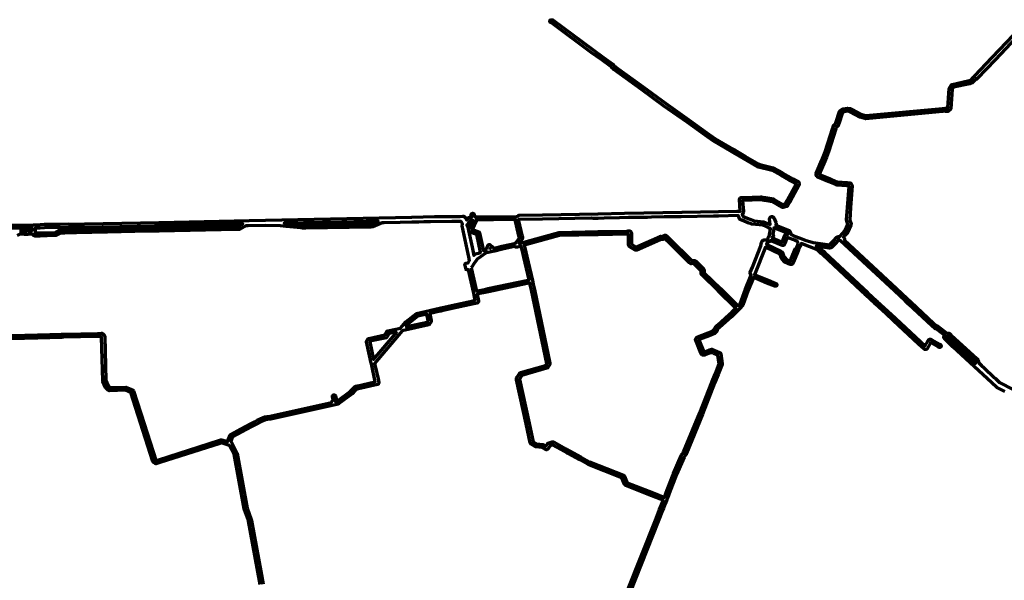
# Model space of a CAD drawing. Header units: metres. Extents: x 98902 to 136161, y 449037 to 499677.
# Tile 193 of 200: x 118147 to 121343, y 487557 to 489376. Entities that reach past the tile are written whole.
import ezdxf

# ---------------------------------------------------------------- set-up
doc = ezdxf.new("R2010")
doc.units = ezdxf.units.M
doc.layers.add('B-WE-OG-INFO_EIS VOORZORGSMAATREGEL-GV', color=7, linetype='Continuous', lineweight=70, true_color=0xfa194b)

msp = doc.modelspace()

# ---------------------------------------------------------------- linework, layer by layer
at = {"layer": 'B-WE-OG-INFO_EIS VOORZORGSMAATREGEL-GV', "flags": 128}
for points in [[(118113.3, 488709.2), (118188.1, 488709.7), (118190.3, 488709.7), (118190.4, 488709.7), (118191.9, 488710.6), (118193.6, 488711), (118198.4, 488711), (118213.3, 488711.4), (118227.9, 488712.6), (118241.2, 488713.2), (118268.3, 488713.3), (118275.9, 488713.1), (118278, 488712.8), (118305.5, 488713.6), (118319.6, 488713.2), (118357.3, 488713.4), (118599.9, 488718.1), (118599.9, 488718.1), (118891.8, 488725), (119419.5, 488735.6), (119419.5, 488735.6), (119419.9, 488735.6), (119420.1, 488735.6), (119494.1, 488737.2), (119550, 488737.6), (119577.3, 488738.1), (119585.8, 488738.3), (119586.3, 488738.2), (119587.2, 488738.3), (119589.7, 488737.7), (119595.3, 488732.5), (119596.2, 488731.4), (119596.7, 488729.1), (119597.6, 488728.3), (119598.4, 488727.1), (119598.8, 488726.1), (119605.1, 488734.1), (119606.1, 488735.1), (119607.5, 488735.8), (119608.9, 488736), (119614.3, 488736.1), (119612.9, 488740.1), (119612.7, 488741.6), (119613, 488744.9), (119614, 488746.6), (119615.6, 488747.7), (119617.6, 488748.1), (119619.5, 488747.7), (119621.1, 488746.7), (119622.2, 488745.1), (119622.6, 488742.6), (119624.8, 488736.3), (119665.5, 488736.9), (119665.5, 488736.9), (119665.6, 488736.9), (119684.5, 488737.1), (119761.1, 488738), (119761.1, 488738), (119761.1, 488738), (119762.3, 488737.9), (119763, 488738.6), (119763.4, 488739.1), (119763.4, 488739.1), (119763.4, 488739.1), (119765.9, 488741.2), (119767.8, 488741.7), (119844.2, 488743.2), (120024.9, 488746.8), (120024.9, 488746.8), (120110.5, 488748.7), (120297.9, 488752), (120297.9, 488752), (120475.5, 488755.1), (120483.6, 488755.2), (120485.5, 488754.9), (120486.3, 488754.3), (120483.6, 488793.1), (120483.9, 488795.2), (120484.9, 488797.1), (120486.6, 488798.6), (120489.3, 488799.3), (120494.8, 488799.4), (120494.9, 488799.4), (120494.9, 488799.4), (120495.4, 488799.4), (120495.7, 488799.5), (120498, 488799.5), (120552.4, 488801.4), (120555, 488801.3), (120564.4, 488799.6), (120567.6, 488799.7), (120593.9, 488794.5), (120595.4, 488793.9), (120625.3, 488776.9), (120631.8, 488778.4), (120635.5, 488785.7), (120635.5, 488785.7), (120637, 488788), (120639.2, 488791.4), (120667.5, 488842.8), (120667.3, 488843.4), (120664.6, 488844.9), (120653.1, 488851.3), (120645, 488855.8), (120618.6, 488870.6), (120618.6, 488870.6), (120590.2, 488886.5), (120545.2, 488897.7), (120542.5, 488899.2), (120542.5, 488899.2), (120542.5, 488899.2), (120497.5, 488925), (120497.5, 488925), (120497.5, 488925), (120464.7, 488944), (120458.3, 488947.7), (120398, 488982.7), (120372, 489001.4), (120313.3, 489043.5), (120237.2, 489097.3), (120165.3, 489150), (120076, 489214.6), (120076, 489214.6), (120076, 489214.6), (120075.4, 489215.2), (120074.9, 489215.4), (120068.8, 489220.3), (120066.1, 489224.9), (120036.8, 489245.9), (120036.8, 489245.9), (120036.8, 489245.9), (120002.7, 489270.1), (119873.2, 489366.1), (119869.8, 489367.2), (119868.5, 489368.6), (119867.7, 489370.4), (119867.7, 489372.4), (119868.5, 489374.2), (119869.9, 489375.5), (119871.7, 489376.3), (119873.6, 489376.3), (119876.3, 489375.7), (119878.3, 489374.8), (120008.6, 489278.2), (120042.6, 489254.1), (120042.6, 489254.1), (120072.7, 489232.4), (120074.4, 489230.6), (120076.5, 489226.9), (120081, 489223.4), (120081, 489223.4), (120081, 489223.4), (120081, 489223.4), (120081, 489223.4), (120081.7, 489222.8), (120082.1, 489222.6), (120171.3, 489158.1), (120243, 489105.4), (120319.1, 489051.6), (120377.8, 489009.5), (120403.7, 488990.9), (120463.3, 488956.4), (120469.7, 488952.7), (120502.5, 488933.7), (120502.5, 488933.7), (120547.5, 488907.9), (120547.5, 488907.9), (120549.6, 488906.7), (120593.3, 488896), (120623.5, 488879.4), (120623.5, 488879.4), (120649.9, 488864.6), (120658, 488860), (120669.5, 488853.6), (120673.7, 488851.2), (120675, 488850.2), (120675.9, 488848.7), (120677.7, 488844.3), (120678, 488842.9), (120677.9, 488841.4), (120677.4, 488840), (120647.9, 488786.5), (120647.8, 488786.4), (120647.7, 488786.3), (120645.4, 488782.7), (120644, 488780.3), (120644, 488780.3), (120639.4, 488771.6), (120637.5, 488769.7), (120625.7, 488766.7), (120623.8, 488766.6), (120622.1, 488767.2), (120591.1, 488784.8), (120566.4, 488789.8), (120563.4, 488789.6), (120552.8, 488791.4), (120498.3, 488789.5), (120498.2, 488789.5), (120498.2, 488789.5), (120495.8, 488789.5), (120495.8, 488789.5), (120495.8, 488789.5), (120495.8, 488789.5), (120495.8, 488789.5), (120494.9, 488789.6), (120493.9, 488789.4), (120496.3, 488754.9), (120496.3, 488754.9), (120496.3, 488754.9), (120496.5, 488751.8), (120496, 488749.1), (120494.3, 488746.4), (120492, 488745.1), (120494.1, 488739.8), (120495.2, 488737.4), (120503, 488734.4), (120503, 488734.4), (120517.1, 488729), (120517.1, 488729), (120529.1, 488724.4), (120530.3, 488723.5), (120562.1, 488720.2), (120578.3, 488714.2), (120578.3, 488714.2), (120583.5, 488712), (120581.1, 488728.8), (120581.2, 488731.1), (120582.1, 488733.4), (120583.8, 488735.6), (120586.2, 488737), (120586.2, 488737), (120586.3, 488737), (120586.4, 488737.1), (120588, 488737.3), (120588.9, 488737.4), (120590.5, 488737.2), (120592.4, 488736.3), (120595.3, 488733.7), (120596.6, 488731.4), (120602.2, 488718.5), (120602.7, 488716.3), (120602.6, 488714.5), (120601.4, 488709.4), (120645, 488691.9), (120646.9, 488690.6), (120648.7, 488687.9), (120650.8, 488681.6), (120650.8, 488681.6), (120650.8, 488681.6), (120651.7, 488678.8), (120655.5, 488677.1), (120659.7, 488675.3), (120665.7, 488672.9), (120665.7, 488672.9), (120665.7, 488672.9), (120666.4, 488672.6), (120666.9, 488672.5), (120667.6, 488672.1), (120668, 488672), (120668.4, 488671.7), (120668.8, 488671.6), (120668.9, 488671.6), (120671.3, 488670.7), (120671.3, 488670.7), (120680.9, 488667.2), (120680.9, 488667.2), (120680.9, 488667.2), (120697.4, 488661), (120723.3, 488652.8), (120776.4, 488645.3), (120788.8, 488658.4), (120799.9, 488670.3), (120802.4, 488672), (120804.9, 488672.6), (120808.6, 488672.6), (120809.2, 488672.5), (120810, 488673.5), (120810, 488673.5), (120810, 488673.6), (120810, 488673.6), (120810, 488673.6), (120818.3, 488682.5), (120826.9, 488692.3), (120835.6, 488712.1), (120832.1, 488722.8), (120832.1, 488722.8), (120831.4, 488724.8), (120831.4, 488726.9), (120831.4, 488726.9), (120831.4, 488726.9), (120834.5, 488767.4), (120839.6, 488835.4), (120838.8, 488836.6), (120838.2, 488837.1), (120832.3, 488837.5), (120799.9, 488839.8), (120798.4, 488840.2), (120790.7, 488843.5), (120790.7, 488843.5), (120778.2, 488848.7), (120771.8, 488851.4), (120771.8, 488851.4), (120737.8, 488865.4), (120736.4, 488866.3), (120735.3, 488867.6), (120732.8, 488872.4), (120732.3, 488873.8), (120732.2, 488875.3), (120732.6, 488876.7), (120732.7, 488876.8), (120732.7, 488876.9), (120751.1, 488920.6), (120761.3, 488947.2), (120786.5, 489025.2), (120786.9, 489025.8), (120787.3, 489027.4), (120789.2, 489033), (120790.2, 489034.4), (120791.6, 489035.6), (120794.3, 489037.3), (120794.3, 489037.3), (120795.6, 489038.1), (120796, 489039), (120796.1, 489039.7), (120796.7, 489041.2), (120796.8, 489041.8), (120808.6, 489077.9), (120808.6, 489078), (120808.7, 489078), (120809.8, 489080.8), (120813.4, 489083.7), (120813.8, 489083.9), (120814.1, 489084.1), (120819.5, 489086.7), (120820.8, 489086.8), (120821.4, 489087), (120834.5, 489089), (120842.9, 489088.3), (120849.1, 489084.5), (120877.7, 489069.9), (120889.1, 489066.4), (120893.4, 489065), (121143, 489088.6), (121143, 489088.6), (121143, 489088.6), (121151.1, 489089.2), (121154.6, 489088.5), (121157.5, 489088.8), (121160.2, 489090.8), (121164.3, 489152.7), (121165.1, 489155.1), (121171.1, 489164.3), (121172.4, 489165.7), (121174.2, 489166.5), (121229.3, 489178.5), (121233.1, 489179.3), (121244, 489190.5), (121244, 489190.5), (121244, 489190.5), (121244, 489190.5), (121244, 489190.5), (121244.2, 489190.6), (121244.3, 489190.7), (121244.5, 489190.8), (121244.5, 489190.9), (121244.7, 489191.2), (121246.2, 489192.5), (121246.6, 489193.2), (121246.7, 489193.2), (121246.8, 489193.4), (121247.5, 489193.9), (121247.7, 489194.3), (121304.3, 489253.5), (121304.3, 489253.5), (121304.3, 489253.5), (121374.7, 489326.9)], [(121382.4, 489318), (121314, 489246.5), (121314, 489246.5), (121314, 489246.5), (121255.5, 489185.9), (121255.5, 489185.9), (121255.5, 489185.9), (121254.8, 489185.3), (121254.5, 489184.9), (121252, 489182.5), (121250.6, 489182), (121249.7, 489181.9), (121239.4, 489171.4), (121237.9, 489170.3), (121236.4, 489169.8), (121231.4, 489168.7), (121178.4, 489157.2), (121174.2, 489150.7), (121169.7, 489086.6), (121168.1, 489084.3), (121162.5, 489080), (121159.9, 489078.9), (121153.5, 489078.5), (121150.9, 489079.2), (121143.8, 489078.6), (121143.8, 489078.6), (120893.3, 489055), (120891.4, 489055.2), (120886.1, 489056.8), (120886.1, 489056.8), (120874.4, 489060.5), (120844.4, 489075.7), (120844.2, 489075.8), (120844, 489075.9), (120839.6, 489078.7), (120835.4, 489079), (120822.9, 489077.1), (120822.5, 489077.1), (120821.8, 489076.9), (120818.8, 489075.3), (120818.7, 489075.3), (120818.1, 489074.7), (120806.3, 489038.7), (120806, 489038.2), (120805.6, 489036.7), (120805.6, 489036.7), (120804.8, 489034.2), (120804.7, 489034), (120804.7, 489033.8), (120804, 489032.6), (120804, 489032.5), (120803.9, 489032.4), (120803.7, 489032), (120803.2, 489031.5), (120802.7, 489030.9), (120802.4, 489030.7), (120802.3, 489030.6), (120802.2, 489030.6), (120799.6, 489028.8), (120799, 489028.6), (120797.9, 489027.7), (120796.8, 489024.3), (120796.2, 489022.8), (120796.1, 489022.1), (120773.2, 488950.8), (120765.7, 488930.3), (120760.3, 488916.8), (120742.7, 488875), (120743.3, 488873.9), (120775.7, 488860.6), (120775.7, 488860.6), (120775.7, 488860.6), (120782.1, 488857.9), (120782.1, 488857.9), (120794.6, 488852.7), (120794.6, 488852.7), (120794.6, 488852.7), (120801.5, 488849.8), (120833, 488847.5), (120840.9, 488846.9), (120842.7, 488846.4), (120845.8, 488843.5), (120845.8, 488843.5), (120845.8, 488843.5), (120848.5, 488840.6), (120849.7, 488838.2), (120849.8, 488836.8), (120844.5, 488766.6), (120841.4, 488726.3), (120841.4, 488726.2), (120841.6, 488725.9), (120845.7, 488713.6), (120845.9, 488711.5), (120845.5, 488709.6), (120835.7, 488687.5), (120834.9, 488686.2), (120825.7, 488675.8), (120825.7, 488675.8), (120825.6, 488675.7), (120820.8, 488670.4), (120822.4, 488668.9), (120824.2, 488666.2), (120824.6, 488663.8), (120824.2, 488660.6), (120993.3, 488503.7), (120993.3, 488503.7), (120993.4, 488503.7), (121028.1, 488471.2), (121039.6, 488460.4), (121114.5, 488390.4), (121123.2, 488383.1), (121125.4, 488382.7), (121127.1, 488381.8), (121157.3, 488359.5), (121157.3, 488359.5), (121157.3, 488359.5), (121160.4, 488359.6), (121162.5, 488359.4), (121164.3, 488358.6), (121169.9, 488353.8), (121169.9, 488353.8), (121169.9, 488353.8), (121169.9, 488353.8), (121170, 488353.8), (121170.2, 488353.5), (121170.4, 488353.4), (121170.6, 488353.2), (121170.7, 488353.1), (121255.1, 488275.3), (121257.4, 488273.2), (121258.6, 488271.6), (121259.4, 488269.2), (121259.8, 488264.1), (121269.6, 488254.3), (121277.7, 488246.2), (121310.4, 488215.5), (121310.4, 488215.5), (121314.3, 488211.8), (121314.3, 488211.8), (121314.3, 488211.8), (121328.3, 488198.6), (121371.9, 488175.9)], [(118145.9, 488691.7), (118163.8, 488691.7), (118163.8, 488691.7), (118163.8, 488691.7), (118166.7, 488691.7), (118166.7, 488691.7), (118166.7, 488691.7), (118169.3, 488691.7), (118169.7, 488691.6), (118169.8, 488691.6), (118170.7, 488691.7), (118170.7, 488691.7), (118187.8, 488692.2), (118187.6, 488699.7), (118113.4, 488699.2)], [(118120.3, 488351), (118205.6, 488353.3), (118205.6, 488353.3), (118205.6, 488353.3), (118283, 488355.4), (118283, 488355.4), (118283, 488355.4), (118289.1, 488355.6), (118289.1, 488355.6), (118289.1, 488355.6), (118400.6, 488358.5), (118400.6, 488358.5), (118400.7, 488358.5), (118411.5, 488358.8), (118413.2, 488358.6), (118415.7, 488357.5), (118420.9, 488352.8), (118422.3, 488350.9), (118422.9, 488349.2), (118426.8, 488205.6), (118434.7, 488188.1), (118439.7, 488182.5), (118491.8, 488184.3), (118512.9, 488175.6), (118514.5, 488174.6), (118515.9, 488173.1), (118516.7, 488171.7), (118551, 488065.2), (118588.7, 487946.8), (118590.5, 487945.8), (118598.5, 487948.4), (118598.5, 487948.4), (118793.4, 488011), (118793.4, 488011), (118800.4, 488013.2), (118803.3, 488013.5), (118822.4, 488007.3), (118822.3, 488008.1), (118822.6, 488010.2), (118830.1, 488028.6), (118832.5, 488030.8), (118863.8, 488047.5), (118896.1, 488064.7), (118896.1, 488064.7), (118902.7, 488068.2), (118902.7, 488068.2), (118907, 488070.5), (118907, 488070.6), (118910.5, 488072.5), (118910.5, 488072.5), (118917.7, 488076.3), (118928, 488081.4), (118942.8, 488087.3), (118949.9, 488088.8), (118960, 488090.3), (119159.4, 488134.4), (119159.4, 488135.3), (119160, 488137.1), (119164.1, 488144), (119162.1, 488153.1), (119162, 488155.1), (119162.8, 488156.9), (119164.1, 488158.3), (119165.9, 488159.1), (119167.8, 488159.1), (119169.7, 488158.4), (119171.1, 488157), (119171.8, 488155.3), (119173.9, 488145.9), (119173.9, 488145.3), (119174.3, 488144.2), (119174.3, 488142.3), (119173.7, 488140.6), (119171.6, 488137), (119177.2, 488138.3), (119220.3, 488169.7), (119229.1, 488179.4), (119232.6, 488183.2), (119235.9, 488186.4), (119238.4, 488187.2), (119238.4, 488187.2), (119242.4, 488188.1), (119244.4, 488188.4), (119245, 488188.7), (119300.4, 488200.7), (119301.5, 488201.1), (119288.7, 488259.4), (119288.2, 488261.4), (119288.2, 488261.6), (119273, 488330.8), (119273.1, 488333.4), (119276.9, 488339.7), (119278.2, 488341.1), (119280, 488341.9), (119331.9, 488353.3), (119339.1, 488364.7), (119341, 488366.4), (119342.3, 488366.9), (119382.8, 488375.8), (119400.4, 488396.4), (119435.2, 488423.2), (119509.5, 488440.1), (119509.5, 488440.1), (119511.7, 488440.6), (119511.7, 488440.6), (119515.6, 488441.4), (119515.6, 488441.4), (119515.6, 488441.5), (119548.9, 488448.8), (119548.9, 488448.8), (119619.3, 488464.3), (119619.3, 488464.3), (119625.9, 488465.8), (119622.3, 488482.5), (119621, 488488.4), (119621, 488488.4), (119621, 488488.5), (119621, 488488.5), (119621, 488488.5), (119603.8, 488564.9), (119601, 488564.3), (119599, 488564.3), (119597.2, 488565), (119595.8, 488566.4), (119595, 488568.2), (119595, 488570.1), (119595.1, 488570.2), (119595, 488570.3), (119594.2, 488572.1), (119594.2, 488574), (119594.3, 488574.2), (119594.1, 488574.3), (119593.4, 488576.1), (119593.4, 488577.3), (119592.8, 488578.6), (119592.8, 488579.4), (119592.5, 488580.2), (119592.4, 488582.1), (119593.1, 488584), (119594.4, 488585.4), (119596.2, 488586.2), (119602.5, 488587.6), (119607.5, 488595.3), (119606.5, 488599.7), (119606.5, 488600.4), (119606.4, 488601), (119606.4, 488601), (119606.4, 488601.1), (119606.4, 488601.1), (119606.4, 488601.5), (119606.4, 488601.7), (119606.5, 488601.8), (119606.5, 488601.8), (119582.9, 488707.8), (119582.8, 488709.3), (119583.1, 488710.7), (119585, 488713.2), (119581.5, 488719.8), (119579.8, 488721.5), (119558.8, 488721.3), (119558.8, 488721.3), (119550.1, 488721.2), (119550.1, 488721.2), (119550.1, 488721.2), (119480.6, 488720.4), (119470.2, 488720.2), (119459.4, 488719.9), (119459.4, 488719.9), (119459.4, 488719.9), (119442.3, 488719.6), (119420.9, 488719.2), (119420.9, 488719.2), (119420.9, 488719.2), (119420.3, 488719.2), (119419.8, 488719.1), (119382.2, 488718.4), (119330, 488717.4), (119330, 488717.4), (119323.5, 488717.2), (119293, 488703.9), (119286.4, 488703.6), (119286.4, 488703.6), (119286.4, 488703.6), (119075.9, 488699.9), (119065.5, 488700.3), (119065.5, 488700.3), (119065.5, 488700.3), (119059.9, 488700.5), (119011.9, 488705.6), (118994.2, 488707), (118943.9, 488708.3), (118888.3, 488707.6), (118888.3, 488707.6), (118888.3, 488707.6), (118881.3, 488707.5), (118860.4, 488695.4), (118850.7, 488695.1), (118600.1, 488690.1), (118600.1, 488690.1), (118600.1, 488690.1), (118521, 488688.5), (118431.6, 488686.8), (118330.9, 488684.7), (118330.9, 488684.7), (118330.9, 488684.7), (118293.6, 488683.9), (118293.6, 488683.9), (118293.6, 488683.9), (118279.4, 488683.6), (118264.5, 488675.6), (118236.7, 488674.9), (118236.7, 488674.9), (118236.7, 488674.9), (118230.2, 488674.7), (118230.2, 488674.7), (118213.1, 488674.3), (118213.1, 488674.3), (118213, 488674.3), (118201.8, 488674.2), (118201.8, 488674.2), (118197.3, 488674.1), (118195.5, 488674.4), (118193.9, 488675.4), (118188.1, 488680.8), (118175.8, 488680.3), (118172.7, 488679.5), (118171.6, 488679.6), (118171.1, 488679.5), (118169.9, 488679.6), (118169.2, 488679.5), (118168.7, 488679.6), (118167.3, 488679.5), (118167.3, 488679.5), (118167.3, 488679.5), (118167.3, 488679.5), (118167.3, 488679.5), (118166.6, 488679.6), (118166.1, 488679.5), (118164, 488679.5), (118161.1, 488680.3), (118147.2, 488680.3), (118138.4, 488676.5)], [(121344.8, 488169.8), (121319.4, 488182.9), (121301.8, 488199.3), (121176.7, 488315.2), (121152.3, 488338.2), (121152.3, 488338.2), (121151.9, 488338.8), (121151.5, 488339), (121151.2, 488339.3), (121151, 488339.5), (121149.4, 488341), (121148, 488342.9), (121147, 488346.3), (121147, 488348.3), (121147.8, 488350.1), (121149.2, 488351.5), (121150.5, 488352), (121122, 488373.1), (121119.5, 488373.6), (121117.8, 488374.6), (121108.1, 488382.8), (121108.1, 488382.8), (121108.1, 488382.8), (121032.8, 488453.1), (121021.3, 488463.9), (120986.5, 488496.3), (120810.7, 488659.5), (120810.7, 488659.5), (120810.7, 488659.5), (120810.4, 488659.9), (120810.1, 488660), (120807.6, 488662.3), (120807.6, 488662.4), (120807.4, 488662.6), (120806.3, 488662.6), (120796.1, 488651.5), (120796.1, 488651.5), (120796.1, 488651.5), (120782.6, 488637.3), (120781.2, 488636.3), (120779.5, 488635.5), (120777, 488635.2), (120775.8, 488635.5), (120775, 488635.4), (120732.8, 488641.4), (120741.4, 488638), (120743, 488637), (120751, 488629.5), (120756, 488625), (120756, 488625), (120756, 488625), (120760.6, 488620.7), (120760.6, 488620.7), (120760.6, 488620.7), (120885.9, 488503.7), (120898.8, 488491.9), (120900.2, 488490.1), (120929.1, 488463.2), (120930.7, 488462.1), (120965.7, 488430.1), (120989.8, 488407.3), (121071.9, 488331.2), (121071.9, 488331.2), (121071.9, 488331.2), (121086.6, 488318), (121095.6, 488333.1), (121095.6, 488333.1), (121096.1, 488333.8), (121096.2, 488334.2), (121097.7, 488336.8), (121099.4, 488338.5), (121101.6, 488339.6), (121104, 488339.8), (121106.6, 488339), (121133.9, 488323.2), (121134.1, 488323.1), (121134.2, 488323), (121134.4, 488322.9), (121134.8, 488322.6), (121135.1, 488322.5), (121137.5, 488320.7), (121138.4, 488319.2), (121138.7, 488317.5), (121138.4, 488315.8), (121137.5, 488314.3), (121136.2, 488313.2), (121134.5, 488312.6), (121132.8, 488312.6), (121130.1, 488313.8), (121130.1, 488313.8), (121130.1, 488313.8), (121129.7, 488314.1), (121129.4, 488314.2), (121129.2, 488314.4), (121128.9, 488314.5), (121104.5, 488328.7), (121104.2, 488328), (121104.2, 488328), (121104.2, 488328), (121092.6, 488308.6), (121091, 488306.9), (121089.3, 488306.1), (121087.3, 488305.9), (121084.7, 488306.6), (121082.8, 488307.9), (121082.7, 488308.1), (121082.5, 488308.2), (121065.1, 488323.9), (121065.1, 488323.9), (120982.9, 488400), (120958.9, 488422.8), (120924.1, 488454.5), (120922.6, 488455.6), (120893, 488483.1), (120891.6, 488484.9), (120879.1, 488496.3), (120879.1, 488496.3), (120879.1, 488496.4), (120753.8, 488613.4), (120753.8, 488613.4), (120749.2, 488617.6), (120749.2, 488617.6), (120744.2, 488622.2), (120736.8, 488629), (120687.2, 488648.9), (120687.2, 488648.9), (120683.9, 488650.1), (120682.7, 488646.6), (120682.6, 488645.2), (120680.5, 488640.3), (120680.5, 488640.3), (120680.5, 488640.3), (120675.2, 488629.5), (120661.1, 488596), (120661.1, 488596), (120661.1, 488596), (120655.8, 488584.2), (120654.7, 488583.1), (120652.9, 488582.1), (120651, 488581.7), (120649.1, 488582), (120643.1, 488584.4), (120643, 488584.4), (120642.9, 488584.5), (120642.8, 488584.5), (120640.8, 488585.3), (120640.8, 488585.3), (120631.4, 488589), (120620.7, 488600.4), (120619.7, 488602), (120617.4, 488607.6), (120617.4, 488607.6), (120614.1, 488616.1), (120613.6, 488616.4), (120613.2, 488616.5), (120570.4, 488637.1), (120570.4, 488637.1), (120570.4, 488637.1), (120568.1, 488638.2), (120532.4, 488548.8), (120534.2, 488548.5), (120541.6, 488545.5), (120541.6, 488545.5), (120541.6, 488545.5), (120576.8, 488531.1), (120576.8, 488531), (120576.8, 488531), (120602, 488520.8), (120603.6, 488519.7), (120604.7, 488518.1), (120605.1, 488516.2), (120604.8, 488514.3), (120603.7, 488512.6), (120602.1, 488511.5), (120600.2, 488511.1), (120598.3, 488511.5), (120572.9, 488521.8), (120572.9, 488521.8), (120537.8, 488536.3), (120530.5, 488539.2), (120529, 488540.2), (120512.3, 488498.2), (120494.7, 488450.3), (120493.6, 488448.6), (120484.9, 488439.6), (120484.9, 488439.6), (120482.2, 488436.8), (120471, 488425.3), (120471, 488425.3), (120465.7, 488419.8), (120457.3, 488412.2), (120419, 488377.7), (120413.5, 488372.8), (120413.1, 488371.9), (120413.1, 488371.9), (120413.1, 488371.9), (120411.7, 488368.4), (120411.4, 488367.9), (120411.1, 488366.9), (120409.9, 488365.2), (120401.7, 488357.4), (120400.1, 488356.4), (120385.1, 488350.6), (120385.1, 488350.6), (120385.1, 488350.6), (120352.9, 488338.4), (120351.7, 488337.7), (120367.7, 488297.7), (120369, 488297.9), (120369.2, 488298.1), (120376.3, 488300.9), (120376.4, 488300.9), (120376.6, 488301), (120386.6, 488304.6), (120386.6, 488304.6), (120391.2, 488306.3), (120394.2, 488306.8), (120396.6, 488306.1), (120404, 488302.7), (120419.2, 488296.4), (120421, 488295.2), (120422.8, 488292.9), (120423.2, 488291.5), (120427.6, 488259.4), (120427.3, 488256.9), (120414.5, 488224.5), (120402.7, 488196.5), (120364, 488096.8), (120311.6, 487969.5), (120309.2, 487963.7), (120305, 487959.5), (120304.8, 487959.3), (120304.6, 487959.1), (120303.6, 487956.7), (120278.8, 487900), (120277, 487894.9), (120277, 487894.9), (120277, 487894.8), (120275.6, 487891.5), (120260.8, 487852.9), (120260.8, 487852.9), (120258.6, 487847.1), (120258.6, 487847.1), (120249.6, 487823.7), (120249.6, 487823.7), (120249.6, 487823.7), (120249.3, 487823), (120249.2, 487822.5), (120247.4, 487818), (120242.3, 487805.1), (120242.3, 487805.1), (120241.8, 487804), (120241.7, 487803.5), (120236.6, 487790.7), (120233.6, 487783.2), (120219.8, 487748.2), (120219.8, 487748.2), (120128.2, 487515.8)], [(120118.5, 487518.6), (120210.5, 487751.8), (120210.5, 487751.8), (120224.3, 487786.9), (120227.3, 487794.3), (120232.4, 487807.2), (120232.4, 487807.2), (120232.9, 487808.2), (120233, 487808.8), (120236.2, 487817), (120204.9, 487829.4), (120199.3, 487831.6), (120199.3, 487831.6), (120199.3, 487831.6), (120114.4, 487865), (120112.6, 487866.2), (120110.9, 487868.6), (120101.8, 487889.5), (119992.6, 487933.2), (119965, 487948), (119965, 487948), (119927.4, 487968.2), (119927.1, 487968.4), (119926.4, 487968.7), (119924.6, 487970.3), (119920.3, 487972.5), (119919.9, 487972.8), (119919.5, 487972.9), (119916.2, 487974.8), (119916.2, 487974.8), (119877, 487996.5), (119868.7, 487993.9), (119862.7, 487983.3), (119859.5, 487981.4), (119858.1, 487980.9), (119856.5, 487980.9), (119855, 487981.4), (119843.2, 487987.7), (119843.2, 487987.7), (119821.6, 487990.1), (119807.7, 487998.7), (119805.8, 488000.4), (119804.6, 488003.1), (119790.8, 488065.1), (119790.8, 488065.1), (119790.8, 488065.1), (119759.9, 488207.2), (119759.9, 488207.9), (119759.5, 488209.2), (119759.5, 488212.1), (119760.2, 488214), (119760.8, 488214.8), (119761, 488215.3), (119769.2, 488228.3), (119771.6, 488230.7), (119773, 488231.2), (119854.1, 488254.3), (119858.3, 488261.2), (119808.3, 488498.9), (119804.2, 488516.2), (119804.2, 488516.2), (119802.7, 488522.7), (119793.9, 488520.7), (119793.9, 488520.7), (119793.9, 488520.7), (119668.9, 488493.7), (119668.9, 488493.7), (119657.7, 488491.3), (119657.7, 488491.3), (119634.9, 488486.4), (119631.9, 488485.7), (119632.1, 488484.6), (119636.6, 488464), (119636.5, 488461.5), (119635, 488458.6), (119633.4, 488457.4), (119632, 488456.9), (119621.5, 488454.5), (119621.5, 488454.5), (119621.5, 488454.5), (119551.1, 488439), (119551.1, 488439), (119517.7, 488431.7), (119517.7, 488431.7), (119513.9, 488430.8), (119513.9, 488430.8), (119512.7, 488430.6), (119511.6, 488430), (119479.3, 488422.8), (119478.5, 488421.5), (119483.3, 488399.8), (119483.3, 488397.9), (119482.6, 488396.1), (119477.4, 488387.9), (119475.5, 488386.2), (119388.2, 488366.8), (119298.5, 488261.2), (119300.6, 488252.5), (119310.2, 488211.1), (119313, 488199.4), (119313, 488199.4), (119313, 488199.4), (119313, 488199.3), (119313.1, 488197.7), (119313, 488197.4), (119313.1, 488196.8), (119312.3, 488194.8), (119310.8, 488193.3), (119308.5, 488192.2), (119247.1, 488178.9), (119246.4, 488178.9), (119244.6, 488178.3), (119241, 488177.6), (119240.4, 488177), (119240, 488176.5), (119236.5, 488172.6), (119226.6, 488161.9), (119182.3, 488129.6), (119180.4, 488128.7), (119166.3, 488125.6), (119166.3, 488125.6), (118961.9, 488080.5), (118951.7, 488079), (118945.4, 488077.6), (118932.2, 488072.3), (118915.3, 488063.6), (118915.3, 488063.6), (118911.7, 488061.7), (118911.7, 488061.7), (118907.4, 488059.4), (118907.4, 488059.4), (118900.8, 488055.9), (118900.8, 488055.9), (118900.8, 488055.9), (118868.5, 488038.6), (118838.2, 488022.5), (118832.6, 488008.2), (118835.5, 488002.7), (118835.5, 488002.7), (118852.3, 487970.9), (118853, 487968.9), (118885.2, 487791.1), (118898.8, 487754.8), (118899.6, 487750.9), (118899.6, 487750.9), (118899.6, 487750.9), (118929.6, 487586.4), (118937.6, 487544.5)], [(118927.5, 487543.9), (118919.8, 487584.6), (118889.8, 487749.1), (118889.8, 487749.1), (118889.3, 487751.7), (118875.4, 487788.9), (118843.3, 487966.6), (118828.2, 487995.1), (118827.3, 487995.1), (118826.5, 487995.5), (118826, 487995.6), (118825.2, 487996), (118824.7, 487996), (118802.4, 488003.4), (118796.4, 488001.5), (118796.4, 488001.5), (118601.5, 487938.9), (118601.5, 487938.9), (118592.3, 487935.9), (118589.5, 487935.6), (118586.9, 487936.5), (118582.1, 487939.1), (118580.3, 487941.1), (118579.6, 487942.6), (118507.7, 488166.9), (118490, 488174.3), (118438.3, 488172.4), (118436.5, 488172.7), (118434.3, 488173.7), (118433.1, 488174.8), (118425.9, 488183.3), (118417.3, 488202.4), (118416.8, 488204.3), (118413.1, 488346.4), (118410.5, 488348.7), (118400.9, 488348.5), (118400.9, 488348.5), (118289.4, 488345.6), (118289.4, 488345.6), (118283.3, 488345.4), (118283.3, 488345.4), (118205.8, 488343.3), (118205.8, 488343.3), (118120.5, 488341)]]:
    msp.add_lwpolyline(points, dxfattribs=at)
for points in [[(119600.1, 488711.7), (119598.3, 488709.3), (119601.3, 488703.4), (119603.8, 488692.1), (119603.8, 488692.1), (119615.4, 488638.6), (119621.7, 488611.2), (119623.7, 488614.4), (119624.6, 488615.4), (119626.9, 488616.6), (119640.9, 488619.7), (119643.4, 488621.5), (119631, 488679.4), (119609.7, 488687), (119607, 488688.5), (119605.3, 488691), (119604.7, 488693.4), (119605.2, 488696.4), (119618.4, 488724.3), (119617.8, 488726.2), (119615.7, 488726.2), (119615.7, 488726.2), (119611.5, 488726.1), (119600.1, 488711.7)], [(119712.2, 488641.1), (119753, 488650.2), (119755.1, 488650.8), (119755.7, 488650.8), (119756.5, 488651.1), (119759, 488653.5), (119768.3, 488667.1), (119769, 488669.7), (119767.7, 488675), (119756.4, 488722.1), (119756.3, 488727.9), (119684.6, 488727.1), (119665.7, 488726.9), (119665.7, 488726.9), (119628.3, 488726.4), (119628.8, 488724.5), (119628.8, 488723.2), (119615.8, 488695.5), (119637, 488687.9), (119638.5, 488687.1), (119639.6, 488685.8), (119640.2, 488684.2), (119652.7, 488625.9), (119655.9, 488628.2), (119659, 488629.2), (119659, 488629.2), (119659, 488629.2), (119661.3, 488629.7), (119661.2, 488630), (119661.3, 488632.7), (119662.1, 488634.6), (119662.2, 488634.8), (119662.2, 488634.9), (119662.3, 488635), (119662.4, 488635.1), (119662.4, 488635.3), (119666.6, 488643.7), (119666.9, 488644.2), (119667.1, 488644.6), (119667.4, 488644.8), (119667.6, 488645.1), (119668.2, 488645.5), (119668.6, 488645.8), (119668.8, 488645.9), (119669, 488646.1), (119669.9, 488646.3), (119670.4, 488646.4), (119670.6, 488646.4), (119670.7, 488646.5), (119672.1, 488646.3), (119672.4, 488646.3), (119672.4, 488646.3), (119672.4, 488646.3), (119674, 488645.5), (119674.1, 488645.4), (119674.1, 488645.4), (119681.5, 488639.6), (119681.5, 488639.6), (119681.5, 488639.6), (119681.5, 488639.6), (119681.6, 488639.5), (119683.5, 488637.7), (119684.4, 488635.7), (119684.6, 488634.9), (119685.5, 488635.1), (119685.5, 488635.1), (119686.3, 488635.2), (119686.8, 488635.4)], [(120580.4, 488700), (120580.4, 488700), (120579.8, 488700.3), (120579.6, 488700.3), (120579.3, 488700.4), (120577, 488701.3), (120576.8, 488701.4), (120576.4, 488701.5), (120572.5, 488704.4), (120572.1, 488704.6), (120571.7, 488704.7), (120559.2, 488709.5), (120524.2, 488713.2), (120524.2, 488713.2), (120524.2, 488713.2), (120524.2, 488713.2), (120524.2, 488713.2), (120521.8, 488713.6), (120511.3, 488717.6), (120511.3, 488717.6), (120497.2, 488723.1), (120497.2, 488723.1), (120497.2, 488723.1), (120487.7, 488726.7), (120485.7, 488728.1), (120484.1, 488730.6), (120484.1, 488730.6), (120484.1, 488730.6), (120481.3, 488737), (120479.7, 488740.4), (120479.2, 488740.5), (120479.1, 488740.5), (120415.2, 488738.7), (120415.2, 488738.7), (120415.2, 488738.7), (120409, 488738.6), (120409, 488738.6), (120409, 488738.6), (120398.8, 488738.4), (120398.8, 488738.4), (120294.6, 488736.7), (120294.6, 488736.7), (120250.9, 488736.1), (120239.7, 488736.1), (120239.7, 488736.1), (120197.8, 488735), (120197.8, 488735), (120197.8, 488735), (120185.1, 488734.8), (120135.7, 488734), (120123.6, 488733.9), (120094.6, 488733.4), (120044.8, 488732), (120025.2, 488731.5), (120025.2, 488731.5), (120025.1, 488731.5), (120021.3, 488731.4), (120009.1, 488731.1), (120001.7, 488732.5), (119844.4, 488729.5), (119766.2, 488728.1), (119766.3, 488723.9), (119777.4, 488677.4), (119779, 488670.8), (119779, 488668.4), (119777.8, 488663.8), (119777.1, 488662.2), (119768.9, 488650.4), (119777.4, 488652.6), (119777.4, 488652.6), (119790.7, 488656.2), (119897.2, 488685.9), (120024.9, 488688.6), (120024.9, 488688.6), (120119, 488690.6), (120119, 488690.6), (120121.4, 488690.7), (120126.8, 488690.8), (120129.2, 488690.2), (120131, 488689), (120132.2, 488687.3), (120132.8, 488684.9), (120133.3, 488647.9), (120139.8, 488643.9), (120139.8, 488643.9), (120148.3, 488638.6), (120154.5, 488641.3), (120154.5, 488641.3), (120226.2, 488673), (120227.7, 488673.4), (120231.8, 488672.7), (120241.1, 488676.8), (120243.8, 488676.8), (120245.4, 488676.3), (120247.1, 488675.2), (120255.4, 488666.8), (120255.4, 488666.8), (120255.4, 488666.8), (120256.3, 488665.8), (120256.8, 488665.4), (120327.6, 488594.7), (120334.1, 488595), (120334.2, 488595), (120337.1, 488595.2), (120340.1, 488594.1), (120341.8, 488593), (120365.3, 488569.1), (120365.3, 488569.1), (120367, 488567.4), (120368.8, 488564.1), (120369.2, 488562), (120369, 488554.8), (120421.7, 488503.6), (120421.7, 488503.6), (120421.7, 488503.6), (120478.6, 488447.5), (120485.7, 488454.8), (120502.9, 488501.7), (120502.9, 488501.8), (120502.9, 488501.9), (120521.2, 488547.7), (120521.2, 488547.7), (120521.8, 488549.3), (120521.4, 488549.4), (120519.7, 488550.4), (120518.6, 488552), (120518.2, 488553.9), (120518.6, 488555.8), (120526.2, 488573.5), (120553.2, 488643), (120553.2, 488643), (120555.3, 488652.9), (120556, 488654.8), (120556.3, 488655.4), (120556.7, 488656.8), (120557.9, 488658.6), (120560.4, 488660.4), (120563.5, 488661.7), (120565.6, 488662), (120567.7, 488661.7), (120568.3, 488661.4), (120575.3, 488664.3), (120576.2, 488666.7), (120576.7, 488667.5), (120576.7, 488668.1), (120577.2, 488669), (120577.3, 488669.5), (120580.7, 488678.2), (120580.7, 488678.3), (120580.7, 488678.3), (120580.8, 488678.3), (120581.2, 488679.1), (120581.3, 488679.7), (120581.4, 488679.9), (120581.5, 488680.1), (120582.6, 488683.6), (120582.6, 488683.8), (120584.8, 488698.2), (120580.4, 488700)], [(118584.9, 488706.8), (118584.9, 488706.8), (118358.1, 488702.2), (118358.1, 488702.2), (118358.1, 488702.2), (118328.9, 488701.8), (118305.8, 488702.2), (118275.9, 488701.3), (118241.3, 488701.5), (118228, 488701.1), (118213.9, 488699.9), (118200, 488699.5), (118197.6, 488699.5), (118197.7, 488687.4), (118197, 488686.1), (118199.3, 488684.1), (118201, 488684), (118201.7, 488684.2), (118212.9, 488684.3), (118230, 488684.7), (118230, 488684.7), (118230, 488684.7), (118236.5, 488684.9), (118236.5, 488684.9), (118261.8, 488685.4), (118275.6, 488693), (118277.9, 488693.6), (118293.3, 488693.9), (118293.4, 488693.9), (118330.7, 488694.7), (118330.7, 488694.7), (118431.4, 488696.8), (118520.8, 488698.5), (118599.9, 488700.1), (118599.9, 488700.1), (118850.5, 488705.1), (118857.7, 488705.2), (118871.9, 488713.5), (118600.1, 488707.1), (118600.1, 488707.1), (118600.1, 488707.1)], [(119286.3, 488713.6), (119286.3, 488713.6), (119290.7, 488713.6), (119310.3, 488722.3), (119192.3, 488719.8), (119005.4, 488716.1), (119012.8, 488715.6), (119012.9, 488715.5), (119012.9, 488715.5), (119060.7, 488710.4), (119065.8, 488710.3), (119065.8, 488710.3), (119076.1, 488709.9)], [(120587.8, 488669), (120592.1, 488667.1), (120621.7, 488654.7), (120630.9, 488676.9), (120632.5, 488679), (120635, 488680.3), (120637, 488680.4), (120638.5, 488680.1), (120641, 488679.2), (120639.7, 488683.2), (120595.1, 488701.2), (120595.2, 488699.8), (120592.5, 488682.3), (120591.9, 488679.3), (120591.8, 488679), (120592.4, 488678.6), (120593.5, 488677.3), (120594, 488675.6), (120594, 488673.9), (120593.3, 488672.3), (120592.2, 488671), (120590.6, 488670.2), (120588.9, 488669.9), (120588.3, 488670.1)], [(119924.6, 487981.5), (119924.9, 487981.4), (119930.1, 487978.7), (119932.1, 487977), (119969.8, 487956.8), (119969.8, 487956.8), (119969.8, 487956.8), (119997.1, 487942.1), (120106.9, 487898.2), (120108.7, 487897), (120110.4, 487894.6), (120119.5, 487873.8), (120203, 487840.9), (120203, 487840.9), (120208.6, 487838.7), (120239.9, 487826.3), (120240.2, 487826.9), (120240.3, 487827.3), (120249.2, 487850.7), (120249.2, 487850.7), (120251.5, 487856.5), (120251.5, 487856.5), (120266.3, 487895.2), (120266.3, 487895.3), (120266.4, 487895.4), (120267.8, 487898.7), (120268.1, 487899.1), (120268.8, 487901.9), (120269.4, 487903.1), (120269.6, 487903.9), (120294.4, 487960.7), (120295.8, 487963.9), (120298, 487966.6), (120300.8, 487969.4), (120302.4, 487973.3), (120354.7, 488100.6), (120393.4, 488200.2), (120405.3, 488228.3), (120417.5, 488259.3), (120413.6, 488287.9), (120400.1, 488293.5), (120400, 488293.5), (120399.8, 488293.6), (120393.5, 488296.5), (120390.2, 488295.3), (120390.1, 488295.3), (120390.1, 488295.2), (120380, 488291.6), (120372.8, 488288.7), (120372.8, 488288.7), (120372.8, 488288.7), (120369.9, 488287.7), (120367.1, 488287.4), (120365.2, 488287.8), (120362.6, 488289), (120360.2, 488290.7), (120359, 488292.4), (120358.8, 488293.2), (120358.5, 488293.7), (120341.7, 488335.7), (120341.6, 488336.2), (120341.3, 488336.8), (120341, 488338.2), (120341.2, 488339.8), (120341.8, 488341.2), (120344.2, 488344.8), (120348.3, 488347.2), (120381.5, 488359.9), (120381.5, 488359.9), (120395.6, 488365.4), (120402.2, 488371.7), (120402.4, 488372), (120402.5, 488372.2), (120403.9, 488375.7), (120403.9, 488375.7), (120405.3, 488378.7), (120412.3, 488385.2), (120450.5, 488419.6), (120458.6, 488426.9), (120463.8, 488432.3), (120463.8, 488432.3), (120471.6, 488440.3), (120414.7, 488496.4), (120414.7, 488496.4), (120361.2, 488548.4), (120360.1, 488550), (120359.1, 488552.8), (120359.2, 488561.1), (120358.6, 488561.8), (120358.2, 488562.1), (120335.5, 488585.1), (120335.1, 488585.2), (120334.7, 488585.1), (120327.1, 488584.6), (120324.6, 488585.1), (120321.2, 488587), (120249.8, 488658.4), (120249.8, 488658.4), (120249.8, 488658.4), (120249.8, 488658.4), (120248.9, 488659.4), (120248.3, 488659.8), (120241.9, 488666.3), (120234.4, 488662.9), (120232.9, 488662.5), (120228.8, 488663.2), (120158.5, 488632.1), (120158.5, 488632.1), (120150.3, 488628.5), (120149.1, 488628.2), (120147.2, 488628.2), (120144.9, 488628.9), (120134.5, 488635.4), (120134.5, 488635.4), (120126, 488640.7), (120124.3, 488642.5), (120123.5, 488644.2), (120122.9, 488680.7), (120122.1, 488680.8), (120121.6, 488680.7), (120119.2, 488680.6), (120119.2, 488680.6), (120119.2, 488680.6), (120025.1, 488678.6), (120025.1, 488678.6), (120025.1, 488678.6), (119899.2, 488676.1), (119793.3, 488646.5), (119784.6, 488644.2), (119787.6, 488631.4), (119793, 488608.2), (119793, 488608.2), (119811.3, 488529.7), (119811.3, 488529.7), (119814, 488518.5), (119814, 488518.5), (119818, 488501.1), (119818, 488501.1), (119818.1, 488501), (119868.4, 488262.1), (119868.2, 488258.9), (119867.5, 488257), (119862, 488248), (119859.5, 488245.7), (119858.2, 488245), (119777, 488222), (119769.5, 488210.1), (119769.6, 488209.7), (119769.7, 488209.3), (119800.6, 488067.2), (119800.6, 488067.2), (119814, 488006.5), (119824.9, 487999.7), (119844.4, 487997.7), (119844.6, 487997.6), (119844.9, 487997.6), (119847.4, 487996.8), (119856.3, 487991.9), (119860.9, 488000.4), (119862.1, 488001.8), (119865.4, 488003.3), (119865.4, 488003.3), (119865.4, 488003.3), (119875.2, 488006.5), (119876.6, 488006.8), (119878.9, 488006.6), (119880.5, 488006.1), (119921.1, 487983.5), (119921.1, 487983.5), (119924.4, 487981.7), (119924.5, 487981.5)], [(120673.8, 488651.5), (120672.1, 488655.6), (120672, 488657), (120664.2, 488660.1), (120663.9, 488660.4), (120663.2, 488660.5), (120638.6, 488669.5), (120630.4, 488649.6), (120630.3, 488649.4), (120630.1, 488648.8), (120629.9, 488648.4), (120629.7, 488647.7), (120629.5, 488647.3), (120629.4, 488646.7), (120627.9, 488644.7), (120625.9, 488643.6), (120623.5, 488643.4), (120620.6, 488644.3), (120620.6, 488644.4), (120620.6, 488644.4), (120588.2, 488657.9), (120588.2, 488657.9), (120588.2, 488657.9), (120584.2, 488659.7), (120584.1, 488659.4), (120582.2, 488656.8), (120580.1, 488655.5), (120573.9, 488653), (120573.9, 488652.9), (120573.7, 488652.3), (120571.8, 488647.5), (120574.8, 488646.1), (120574.8, 488646.1), (120617.5, 488625.6), (120617.5, 488625.5), (120617.6, 488625.5), (120621.2, 488623.4), (120622.8, 488621.2), (120626.7, 488611.3), (120626.7, 488611.3), (120626.7, 488611.3), (120628.6, 488606.5), (120637.1, 488597.4), (120644.4, 488594.7), (120644.4, 488594.6), (120644.4, 488594.6), (120646.4, 488593.8), (120646.6, 488593.7), (120646.7, 488593.7), (120648.8, 488592.9), (120651.9, 488599.9), (120651.9, 488599.9), (120666, 488633.5), (120666.1, 488633.7), (120666.1, 488633.8), (120671.5, 488644.6), (120672.6, 488646.9), (120673, 488649.2), (120673, 488649.3), (120673.1, 488649.3), (120673.1, 488649.3), (120673.1, 488649.3)], [(119612.6, 488571.2), (119612.7, 488570.9), (119629.7, 488495.5), (119632.8, 488496.1), (119655.6, 488501.1), (119655.6, 488501.1), (119666.7, 488503.5), (119666.7, 488503.5), (119791.8, 488530.5), (119791.8, 488530.5), (119800.4, 488532.4), (119783.2, 488605.9), (119783.2, 488605.9), (119783.2, 488605.9), (119777.8, 488629.1), (119774.9, 488641.6), (119762.5, 488638.4), (119761.7, 488638.3), (119760.5, 488637.9), (119759, 488637.7), (119757.1, 488638), (119755, 488638.9), (119754.3, 488639.5), (119754, 488639.6), (119753.3, 488640), (119714.4, 488631.3), (119689, 488625.6), (119689, 488625.6), (119689, 488625.6), (119688, 488625.5), (119687.6, 488625.3), (119683.4, 488624.4), (119683.4, 488624.4), (119683.4, 488624.4), (119668, 488621), (119667.8, 488621), (119667.8, 488621), (119667.4, 488620.9), (119667.2, 488620.8), (119661.2, 488619.5), (119661, 488619.5), (119660.8, 488619.4), (119631.9, 488599.4), (119627.7, 488593), (119623.8, 488587), (119623.8, 488587), (119613.6, 488571.7)], [(119672, 488632.1), (119674.2, 488632.6), (119672.8, 488633.7)], [(119398.8, 488379.3), (119470.1, 488395), (119473, 488399.7), (119468.6, 488420.6), (119439.5, 488414.1), (119406.9, 488388.8)], [(119372.1, 488363.2), (119346.4, 488357.5), (119339.2, 488346.2), (119337.3, 488344.4), (119284.2, 488332.6), (119283.2, 488330.9), (119295.8, 488273.5)], [(121158.8, 488345.7), (121159.2, 488345.5), (121183.5, 488322.5), (121250.3, 488260.6), (121249.9, 488261.9), (121249.6, 488266.8), (121248.9, 488267.5), (121248.3, 488267.9), (121164.1, 488345.6), (121164.1, 488345.6), (121164.1, 488345.6), (121163.9, 488345.8), (121163.7, 488345.9), (121163.5, 488346.2), (121163.3, 488346.3), (121159.7, 488349.6), (121157.8, 488349.7), (121156.3, 488349.4), (121157, 488347.6), (121157.5, 488347), (121157.8, 488346.8), (121158.1, 488346.4), (121158.4, 488346.3)]]:
    msp.add_lwpolyline(points, close=True, dxfattribs=at)

doc.saveas('drawing.dxf')
